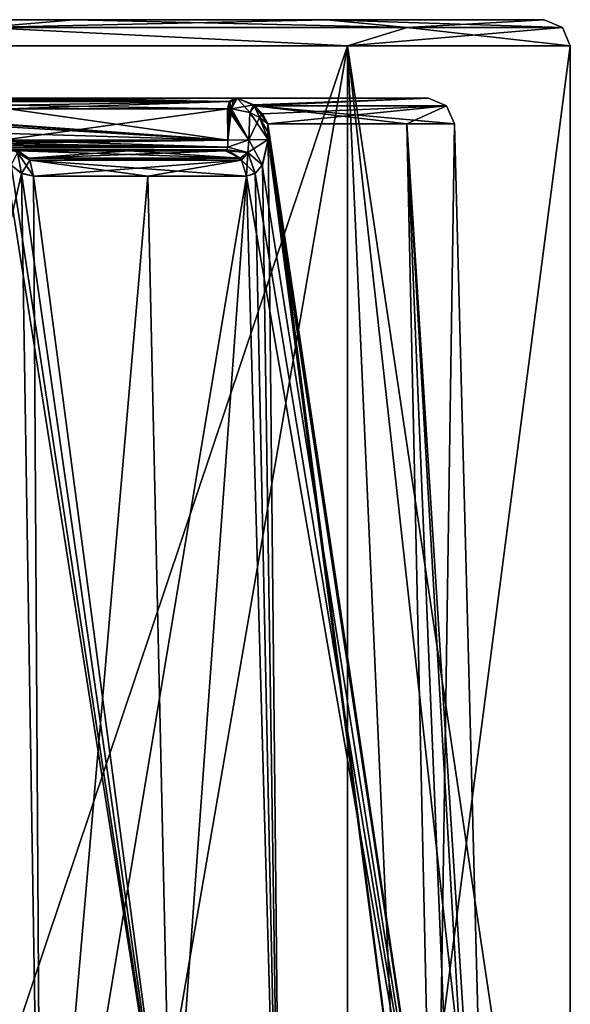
# Model space of a CAD drawing. Header units: millimetres. Extents: x -322 to 175, y 0 to 232.
# Tile 65 of 157: x -138 to -128, y 72 to 91. Entities that reach past the tile are written whole.
import ezdxf

# ---------------------------------------------------------------- set-up
doc = ezdxf.new("R2010")
doc.units = ezdxf.units.MM
doc.header["$LTSCALE"] = 65.185185
for name, color, linetype in [('1302', 7, 'CONTINUOUS'), ('1303', 7, 'CONTINUOUS'), ('1305', 7, 'CONTINUOUS'), ('1324', 7, 'CONTINUOUS'), ('1325', 7, 'CONTINUOUS'), ('1356', 7, 'CONTINUOUS'), ('1357', 7, 'CONTINUOUS'), ('1369', 7, 'CONTINUOUS'), ('1371', 7, 'CONTINUOUS'), ('1372', 7, 'CONTINUOUS'), ('1373', 7, 'CONTINUOUS'), ('1385', 7, 'CONTINUOUS'), ('1386', 7, 'CONTINUOUS'), ('1387', 7, 'CONTINUOUS'), ('1388', 7, 'CONTINUOUS'), ('1436', 7, 'CONTINUOUS'), ('1449', 7, 'CONTINUOUS'), ('1450', 7, 'CONTINUOUS'), ('1451', 7, 'CONTINUOUS'), ('1452', 7, 'CONTINUOUS'), ('1453', 7, 'CONTINUOUS'), ('1454', 7, 'CONTINUOUS'), ('1455', 7, 'CONTINUOUS'), ('1456', 7, 'CONTINUOUS'), ('1464', 7, 'CONTINUOUS'), ('1465', 7, 'CONTINUOUS'), ('1466', 7, 'CONTINUOUS'), ('1467', 7, 'CONTINUOUS'), ('1522', 7, 'CONTINUOUS')]:
    doc.layers.add(name, color=color, linetype=linetype)

msp = doc.modelspace()

# ---------------------------------------------------------------- linework, layer by layer
at = {"layer": '1302', "color": 7, "linetype": 'CONTINUOUS', "true_color": 0xe0f2ff}
for points in [[(-167.6, 90.6, -12.779), (-171.75, 90.6), (-132.4, 90.6, -12.779), (-167.6, 90.6, -12.779)], [(-132.4, 90.6, -12.779), (-171.75, 90.6), (-128.25, 90.6), (-132.4, 90.6, -12.779)], [(-128.25, 90.6), (-171.75, 90.6), (-167.6, 90.6, 12.779), (-128.25, 90.6)], [(-162.788, 90.6, -17.594), (-167.6, 90.6, -12.779), (-137.212, 90.6, -17.594), (-162.788, 90.6, -17.594)], [(-137.212, 90.6, -17.594), (-167.6, 90.6, -12.779), (-132.4, 90.6, -12.779), (-137.212, 90.6, -17.594)], [(-132.4, 90.6, 12.779), (-128.25, 90.6), (-167.6, 90.6, 12.779), (-132.4, 90.6, 12.779)], [(-162.788, 90.6, 17.594), (-132.4, 90.6, 12.779), (-167.6, 90.6, 12.779), (-162.788, 90.6, 17.594)], [(-143.277, 90.6, -20.685), (-162.788, 90.6, -17.594), (-137.212, 90.6, -17.594), (-143.277, 90.6, -20.685)], [(-137.212, 90.6, 17.594), (-132.4, 90.6, 12.779), (-162.788, 90.6, 17.594), (-137.212, 90.6, 17.594)], [(-156.723, 90.6, 20.685), (-137.212, 90.6, 17.594), (-162.788, 90.6, 17.594), (-156.723, 90.6, 20.685)], [(-143.277, 90.6, 20.685), (-137.212, 90.6, 17.594), (-156.723, 90.6, 20.685), (-143.277, 90.6, 20.685)]]:
    msp.add_3dface(points, dxfattribs=at)
at = {"layer": '1303', "color": 7, "linetype": 'CONTINUOUS', "true_color": 0xe0f2ff}
for points in [[(-143.125, 61.6, 21.161), (-136.922, 61.6, 18.001), (-143.124, 90.1, 21.161), (-143.125, 61.6, 21.161)], [(-143.124, 90.1, 21.161), (-136.922, 61.6, 18.001), (-131.999, 90.1, 13.078), (-143.124, 90.1, 21.161)], [(-136.922, 61.6, 18.001), (-131.999, 61.6, 13.078), (-131.999, 90.1, 13.078), (-136.922, 61.6, 18.001)], [(-127.75, 61.6), (-127.75, 90.1), (-131.999, 90.1, 13.078), (-127.75, 61.6)], [(-128.839, 61.6, 6.876), (-127.75, 61.6), (-131.999, 90.1, 13.078), (-128.839, 61.6, 6.876)], [(-131.999, 61.6, 13.078), (-128.839, 61.6, 6.876), (-131.999, 90.1, 13.078), (-131.999, 61.6, 13.078)]]:
    msp.add_3dface(points, dxfattribs=at)
at = {"layer": '1305', "color": 7, "linetype": 'CONTINUOUS', "true_color": 0xe0f2ff}
for points in [[(-131.999, 90.1, -13.078), (-139.195, 68.679, -19.45), (-143.124, 90.1, -21.161), (-131.999, 90.1, -13.078)], [(-130.92, 65.766, -11.446), (-139.195, 68.679, -19.45), (-131.999, 90.1, -13.078), (-130.92, 65.766, -11.446)], [(-127.75, 90.1), (-130.92, 65.766, -11.446), (-131.999, 90.1, -13.078), (-127.75, 90.1)], [(-127.75, 90.1), (-127.75, 61.6), (-130.92, 65.766, -11.446), (-127.75, 90.1)]]:
    msp.add_3dface(points, dxfattribs=at)
at = {"layer": '1324', "color": 7, "linetype": 'CONTINUOUS', "true_color": 0xe0f2ff}
for points in [[(-130.868, 88.613, 5.974), (-130.328, 64.099, 6.392), (-133.519, 88.613, 11.405), (-130.868, 88.613, 5.974)], [(-133.519, 88.613, 11.405), (-130.328, 64.099, 6.392), (-133.516, 88.463, 11.408), (-133.519, 88.613, 11.405)], [(-129.957, 88.613), (-130.328, 64.099, 6.392), (-130.868, 88.613, 5.974), (-129.957, 88.613)], [(-129.315, 64.099), (-130.328, 64.099, 6.392), (-129.957, 88.613), (-129.315, 64.099)], [(-133.513, 88.313, 11.411), (-133.266, 64.099, 12.158), (-133.622, 87.826, 11.588), (-133.513, 88.313, 11.411)], [(-133.516, 88.463, 11.408), (-130.328, 64.099, 6.392), (-133.513, 88.313, 11.411), (-133.516, 88.463, 11.408)], [(-130.328, 64.099, 6.392), (-133.266, 64.099, 12.158), (-133.513, 88.313, 11.411), (-130.328, 64.099, 6.392)], [(-138.213, 87.668, 16.241), (-143.608, 64.099, 19.672), (-138.41, 87.824, 16.377), (-138.213, 87.668, 16.241)], [(-133.622, 87.826, 11.588), (-133.266, 64.099, 12.158), (-133.758, 87.669, 11.785), (-133.622, 87.826, 11.588)], [(-137.842, 64.099, 16.734), (-143.608, 64.099, 19.672), (-138.213, 87.668, 16.241), (-137.842, 64.099, 16.734)], [(-137.986, 87.613, 16.075), (-137.842, 64.099, 16.734), (-138.213, 87.668, 16.241), (-137.986, 87.613, 16.075)], [(-135.809, 87.613, 14.191), (-137.842, 64.099, 16.734), (-137.986, 87.613, 16.075), (-135.809, 87.613, 14.191)], [(-133.266, 64.099, 12.158), (-137.842, 64.099, 16.734), (-133.925, 87.613, 12.014), (-133.266, 64.099, 12.158)], [(-133.925, 87.613, 12.014), (-137.842, 64.099, 16.734), (-135.809, 87.613, 14.191), (-133.925, 87.613, 12.014)], [(-133.758, 87.669, 11.785), (-133.266, 64.099, 12.158), (-133.925, 87.613, 12.014), (-133.758, 87.669, 11.785)]]:
    msp.add_3dface(points, dxfattribs=at)
at = {"layer": '1325', "color": 7, "linetype": 'CONTINUOUS', "true_color": 0xe0f2ff}
for points in [[(-133.516, 88.463, -11.408), (-129.859, 64.099, -4.71), (-133.519, 88.613, -11.405), (-133.516, 88.463, -11.408)], [(-133.519, 88.613, -11.405), (-129.859, 64.099, -4.71), (-130.868, 88.613, -5.974), (-133.519, 88.613, -11.405)], [(-129.315, 64.099), (-129.957, 88.613), (-130.868, 88.613, -5.974), (-129.315, 64.099)], [(-129.452, 64.099, -2.371), (-129.315, 64.099), (-130.868, 88.613, -5.974), (-129.452, 64.099, -2.371)], [(-129.859, 64.099, -4.71), (-129.452, 64.099, -2.371), (-130.868, 88.613, -5.974), (-129.859, 64.099, -4.71)], [(-144.714, 69.795, -19.843), (-135.361, 67.775, -14.477), (-138.589, 88.313, -16.487), (-144.714, 69.795, -19.843)], [(-138.589, 88.313, -16.487), (-135.361, 67.775, -14.477), (-138.412, 87.826, -16.378), (-138.589, 88.313, -16.487)], [(-133.623, 87.824, -11.59), (-129.859, 64.099, -4.71), (-133.513, 88.313, -11.411), (-133.623, 87.824, -11.59)], [(-133.513, 88.313, -11.411), (-129.859, 64.099, -4.71), (-133.516, 88.463, -11.408), (-133.513, 88.313, -11.411)], [(-138.412, 87.826, -16.378), (-135.361, 67.775, -14.477), (-138.215, 87.669, -16.242), (-138.412, 87.826, -16.378)], [(-133.759, 87.668, -11.787), (-129.859, 64.099, -4.71), (-133.623, 87.824, -11.59), (-133.759, 87.668, -11.787)], [(-138.215, 87.669, -16.242), (-135.361, 67.775, -14.477), (-137.986, 87.613, -16.075), (-138.215, 87.669, -16.242)], [(-137.986, 87.613, -16.075), (-135.361, 67.775, -14.477), (-135.809, 87.613, -14.191), (-137.986, 87.613, -16.075)], [(-135.809, 87.613, -14.191), (-135.361, 67.775, -14.477), (-133.925, 87.613, -12.014), (-135.809, 87.613, -14.191)], [(-135.361, 67.775, -14.477), (-129.859, 64.099, -4.71), (-133.925, 87.613, -12.014), (-135.361, 67.775, -14.477)], [(-133.925, 87.613, -12.014), (-129.859, 64.099, -4.71), (-133.759, 87.668, -11.787), (-133.925, 87.613, -12.014)]]:
    msp.add_3dface(points, dxfattribs=at)
at = {"layer": '1356', "color": 7, "linetype": 'CONTINUOUS', "true_color": 0xe0f2ff}
for points in [[(-137.212, 90.6, 17.594), (-143.277, 90.6, 20.685), (-138.948, 90.454, 19.142), (-137.212, 90.6, 17.594)], [(-137.212, 90.6, 17.594), (-138.948, 90.454, 19.142), (-130.858, 90.454, 11.052), (-137.212, 90.6, 17.594)], [(-132.4, 90.6, 12.779), (-137.212, 90.6, 17.594), (-130.858, 90.454, 11.052), (-132.4, 90.6, 12.779)], [(-128.25, 90.6), (-132.4, 90.6, 12.779), (-127.896, 90.454), (-128.25, 90.6)], [(-132.4, 90.6, 12.779), (-130.858, 90.454, 11.052), (-127.896, 90.454), (-132.4, 90.6, 12.779)], [(-143.124, 90.1, 21.161), (-131.999, 90.1, 13.078), (-138.948, 90.454, 19.142), (-143.124, 90.1, 21.161)], [(-138.948, 90.454, 19.142), (-131.999, 90.1, 13.078), (-130.858, 90.454, 11.052), (-138.948, 90.454, 19.142)], [(-131.999, 90.1, 13.078), (-127.75, 90.1), (-130.858, 90.454, 11.052), (-131.999, 90.1, 13.078)], [(-130.858, 90.454, 11.052), (-127.75, 90.1), (-127.896, 90.454), (-130.858, 90.454, 11.052)]]:
    msp.add_3dface(points, dxfattribs=at)
at = {"layer": '1357', "color": 7, "linetype": 'CONTINUOUS', "true_color": 0xe0f2ff}
for points in [[(-143.277, 90.6, -20.685), (-137.212, 90.6, -17.594), (-138.948, 90.454, -19.142), (-143.277, 90.6, -20.685)], [(-137.212, 90.6, -17.594), (-132.4, 90.6, -12.779), (-138.948, 90.454, -19.142), (-137.212, 90.6, -17.594)], [(-132.4, 90.6, -12.779), (-130.858, 90.454, -11.052), (-138.948, 90.454, -19.142), (-132.4, 90.6, -12.779)], [(-132.4, 90.6, -12.779), (-128.25, 90.6), (-130.858, 90.454, -11.052), (-132.4, 90.6, -12.779)], [(-128.25, 90.6), (-127.896, 90.454), (-130.858, 90.454, -11.052), (-128.25, 90.6)], [(-131.999, 90.1, -13.078), (-143.124, 90.1, -21.161), (-138.948, 90.454, -19.142), (-131.999, 90.1, -13.078)], [(-130.858, 90.454, -11.052), (-131.999, 90.1, -13.078), (-138.948, 90.454, -19.142), (-130.858, 90.454, -11.052)], [(-127.75, 90.1), (-131.999, 90.1, -13.078), (-127.896, 90.454), (-127.75, 90.1)], [(-127.896, 90.454), (-131.999, 90.1, -13.078), (-130.858, 90.454, -11.052), (-127.896, 90.454)]]:
    msp.add_3dface(points, dxfattribs=at)
at = {"layer": '1369', "color": 7, "linetype": 'CONTINUOUS', "true_color": 0xe0f2ff}
for points in [[(-141.592, 88.1, 12.368), (-144.899, 88.1, 9.061), (-134.325, 88.1, 11.715), (-141.592, 88.1, 12.368)], [(-134.325, 88.1, 11.715), (-144.899, 88.1, 9.061), (-144.809, 88.1, 8.773), (-134.325, 88.1, 11.715)], [(-144.778, 88.1, 8.472), (-134.325, 88.1, 11.715), (-144.809, 88.1, 8.773), (-144.778, 88.1, 8.472)], [(-144.632, 88.1, 7.618), (-134.325, 88.1, 11.715), (-144.778, 88.1, 7.971), (-144.632, 88.1, 7.618)], [(-144.778, 88.1, 7.971), (-134.325, 88.1, 11.715), (-144.778, 88.1, 8.472), (-144.778, 88.1, 7.971)], [(-138.427, 88.1, 7.613), (-134.325, 88.1, 11.715), (-144.632, 88.1, 7.618), (-138.427, 88.1, 7.613)], [(-138.285, 88.1, 15.675), (-141.592, 88.1, 12.368), (-136.163, 88.1, 13.837), (-138.285, 88.1, 15.675)], [(-136.163, 88.1, 13.837), (-141.592, 88.1, 12.368), (-134.325, 88.1, 11.715), (-136.163, 88.1, 13.837)]]:
    msp.add_3dface(points, dxfattribs=at)
at = {"layer": '1371', "color": 7, "linetype": 'CONTINUOUS', "true_color": 0xe0f2ff}
for points in [[(-134.278, 88.3, 11.48), (-138.571, 88.3, 7.187), (-134.289, 88.9, 11.468), (-134.278, 88.3, 11.48)], [(-134.289, 88.9, 11.468), (-138.571, 88.3, 7.187), (-138.466, 88.9, 7.291), (-134.289, 88.9, 11.468)]]:
    msp.add_3dface(points, dxfattribs=at)
at = {"layer": '1372', "color": 7, "linetype": 'CONTINUOUS', "true_color": 0xe0f2ff}
for points in [[(-134.325, 88.1, -11.715), (-138.427, 88.1, -7.613), (-136.163, 88.1, -13.837), (-134.325, 88.1, -11.715)], [(-136.163, 88.1, -13.837), (-138.427, 88.1, -7.613), (-138.285, 88.1, -15.675), (-136.163, 88.1, -13.837)]]:
    msp.add_3dface(points, dxfattribs=at)
at = {"layer": '1373', "color": 7, "linetype": 'CONTINUOUS', "true_color": 0xe0f2ff}
for points in [[(-142.759, 88.877, -2.998), (-142.85, 88.818, -2.907), (-134.278, 88.3, -11.48), (-142.759, 88.877, -2.998)], [(-142.643, 88.9, -3.114), (-142.759, 88.877, -2.998), (-134.278, 88.3, -11.48), (-142.643, 88.9, -3.114)], [(-138.466, 88.9, -7.291), (-142.643, 88.9, -3.114), (-134.278, 88.3, -11.48), (-138.466, 88.9, -7.291)], [(-134.289, 88.9, -11.468), (-138.466, 88.9, -7.291), (-134.278, 88.3, -11.48), (-134.289, 88.9, -11.468)], [(-134.278, 88.3, -11.48), (-142.85, 88.818, -2.907), (-142.857, 88.559, -2.9), (-134.278, 88.3, -11.48)], [(-142.864, 88.3, -2.894), (-134.278, 88.3, -11.48), (-142.857, 88.559, -2.9), (-142.864, 88.3, -2.894)]]:
    msp.add_3dface(points, dxfattribs=at)
at = {"layer": '1385', "color": 7, "linetype": 'CONTINUOUS', "true_color": 0xe0f2ff}
for points in [[(-134.278, 88.3, -11.48), (-142.864, 88.3, -2.894), (-142.853, 88.239, -2.918), (-134.278, 88.3, -11.48)], [(-142.803, 88.179, -3.011), (-134.278, 88.3, -11.48), (-142.853, 88.239, -2.918), (-142.803, 88.179, -3.011)], [(-134.283, 88.165, -11.549), (-134.278, 88.3, -11.48), (-142.803, 88.179, -3.011), (-134.283, 88.165, -11.549)], [(-142.705, 88.128, -3.192), (-134.283, 88.165, -11.549), (-142.803, 88.179, -3.011), (-142.705, 88.128, -3.192)], [(-134.299, 88.117, -11.626), (-134.283, 88.165, -11.549), (-142.705, 88.128, -3.192), (-134.299, 88.117, -11.626)], [(-142.528, 88.1, -3.512), (-134.299, 88.117, -11.626), (-142.705, 88.128, -3.192), (-142.528, 88.1, -3.512)], [(-142.528, 88.1, -3.512), (-138.427, 88.1, -7.613), (-134.299, 88.117, -11.626), (-142.528, 88.1, -3.512)], [(-138.427, 88.1, -7.613), (-134.325, 88.1, -11.715), (-134.299, 88.117, -11.626), (-138.427, 88.1, -7.613)]]:
    msp.add_3dface(points, dxfattribs=at)
at = {"layer": '1386', "color": 7, "linetype": 'CONTINUOUS', "true_color": 0xe0f2ff}
for points in [[(-138.325, 89.1, -7.15), (-142.602, 89.041, -3.072), (-134.147, 89.1, -11.327), (-138.325, 89.1, -7.15)], [(-134.147, 89.1, -11.327), (-142.602, 89.041, -3.072), (-134.247, 89.041, -11.427), (-134.147, 89.1, -11.327)], [(-142.643, 88.9, -3.114), (-138.466, 88.9, -7.291), (-134.247, 89.041, -11.427), (-142.643, 88.9, -3.114)], [(-142.602, 89.041, -3.072), (-142.643, 88.9, -3.114), (-134.247, 89.041, -11.427), (-142.602, 89.041, -3.072)], [(-138.466, 88.9, -7.291), (-134.289, 88.9, -11.468), (-134.247, 89.041, -11.427), (-138.466, 88.9, -7.291)]]:
    msp.add_3dface(points, dxfattribs=at)
at = {"layer": '1387', "color": 7, "linetype": 'CONTINUOUS', "true_color": 0xe0f2ff}
for points in [[(-142.502, 89.1, 2.972), (-134.247, 89.041, 11.427), (-142.602, 89.041, 3.072), (-142.502, 89.1, 2.972)], [(-138.325, 89.1, 7.15), (-134.247, 89.041, 11.427), (-142.502, 89.1, 2.972), (-138.325, 89.1, 7.15)], [(-134.147, 89.1, 11.327), (-134.247, 89.041, 11.427), (-138.325, 89.1, 7.15), (-134.147, 89.1, 11.327)], [(-134.289, 88.9, 11.468), (-138.466, 88.9, 7.291), (-142.602, 89.041, 3.072), (-134.289, 88.9, 11.468)], [(-134.247, 89.041, 11.427), (-134.289, 88.9, 11.468), (-142.602, 89.041, 3.072), (-134.247, 89.041, 11.427)]]:
    msp.add_3dface(points, dxfattribs=at)
at = {"layer": '1388', "color": 7, "linetype": 'CONTINUOUS', "true_color": 0xe0f2ff}
for points in [[(-142.864, 88.3, 2.894), (-138.571, 88.3, 7.187), (-134.283, 88.165, 11.549), (-142.864, 88.3, 2.894)], [(-142.864, 88.3, 2.894), (-134.283, 88.165, 11.549), (-142.853, 88.24, 2.918), (-142.864, 88.3, 2.894)], [(-142.853, 88.24, 2.918), (-134.283, 88.165, 11.549), (-142.804, 88.18, 3.011), (-142.853, 88.24, 2.918)], [(-142.804, 88.18, 3.011), (-134.283, 88.165, 11.549), (-142.705, 88.128, 3.191), (-142.804, 88.18, 3.011)], [(-134.283, 88.165, 11.549), (-134.299, 88.117, 11.626), (-142.705, 88.128, 3.191), (-134.283, 88.165, 11.549)], [(-134.325, 88.1, 11.715), (-138.427, 88.1, 7.613), (-142.705, 88.128, 3.191), (-134.325, 88.1, 11.715)], [(-134.299, 88.117, 11.626), (-134.325, 88.1, 11.715), (-142.705, 88.128, 3.191), (-134.299, 88.117, 11.626)], [(-138.571, 88.3, 7.187), (-134.278, 88.3, 11.48), (-134.283, 88.165, 11.549), (-138.571, 88.3, 7.187)]]:
    msp.add_3dface(points, dxfattribs=at)
at = {"layer": '1436', "color": 7, "linetype": 'CONTINUOUS', "true_color": 0xe0f2ff}
for points in [[(-133.783, 88.974, -11.49), (-133.765, 88.959, -11.492), (-134.101, 89.1, -11.365), (-133.783, 88.974, -11.49)], [(-134.101, 89.1, -11.365), (-133.765, 88.959, -11.492), (-130.457, 89.1, 0), (-134.101, 89.1, -11.365)], [(-134.101, 89.1, 11.365), (-130.457, 89.1, 0), (-133.783, 88.974, 11.49), (-134.101, 89.1, 11.365)], [(-130.457, 89.1, 0), (-133.765, 88.959, 11.492), (-133.783, 88.974, 11.49), (-130.457, 89.1, 0)], [(-133.765, 88.959, -11.492), (-130.108, 88.958, 0), (-130.457, 89.1, 0), (-133.765, 88.959, -11.492)], [(-130.108, 88.958, 0), (-133.765, 88.959, 11.492), (-130.457, 89.1, 0), (-130.108, 88.958, 0)], [(-130.868, 88.613, -5.974), (-129.957, 88.613), (-133.765, 88.959, -11.492), (-130.868, 88.613, -5.974)], [(-133.765, 88.959, -11.492), (-129.957, 88.613), (-130.108, 88.958, 0), (-133.765, 88.959, -11.492)], [(-133.519, 88.613, -11.405), (-130.868, 88.613, -5.974), (-133.765, 88.959, -11.492), (-133.519, 88.613, -11.405)], [(-133.621, 88.805, -11.476), (-133.519, 88.613, -11.405), (-133.765, 88.959, -11.492), (-133.621, 88.805, -11.476)], [(-133.765, 88.959, 11.492), (-130.108, 88.958, 0), (-133.621, 88.805, 11.476), (-133.765, 88.959, 11.492)], [(-130.108, 88.958, 0), (-133.519, 88.613, 11.405), (-133.621, 88.805, 11.476), (-130.108, 88.958, 0)], [(-130.868, 88.613, 5.974), (-133.519, 88.613, 11.405), (-130.108, 88.958, 0), (-130.868, 88.613, 5.974)], [(-129.957, 88.613), (-130.868, 88.613, 5.974), (-130.108, 88.958, 0), (-129.957, 88.613)]]:
    msp.add_3dface(points, dxfattribs=at)
at = {"layer": '1449', "color": 7, "linetype": 'CONTINUOUS', "true_color": 0xe0f2ff}
for points in [[(-138.412, 87.826, -16.378), (-138.215, 87.669, -16.242), (-138.29, 88.067, -16.1), (-138.412, 87.826, -16.378)], [(-138.285, 88.1, -15.675), (-138.374, 88.117, -15.701), (-138.076, 87.958, -15.954), (-138.285, 88.1, -15.675)], [(-138.374, 88.117, -15.701), (-138.29, 88.067, -16.1), (-138.055, 87.92, -15.982), (-138.374, 88.117, -15.701)], [(-138.374, 88.117, -15.701), (-138.055, 87.92, -15.982), (-138.076, 87.958, -15.954), (-138.374, 88.117, -15.701)], [(-138.215, 87.669, -16.242), (-137.986, 87.613, -16.075), (-138.29, 88.067, -16.1), (-138.215, 87.669, -16.242)], [(-138.29, 88.067, -16.1), (-137.986, 87.613, -16.075), (-138.055, 87.92, -15.982), (-138.29, 88.067, -16.1)]]:
    msp.add_3dface(points, dxfattribs=at)
at = {"layer": '1450', "color": 7, "linetype": 'CONTINUOUS', "true_color": 0xe0f2ff}
for points in [[(-136.163, 88.1, -13.837), (-138.285, 88.1, -15.675), (-138.076, 87.958, -15.954), (-136.163, 88.1, -13.837)], [(-134.325, 88.1, -11.715), (-136.163, 88.1, -13.837), (-138.076, 87.958, -15.954), (-134.325, 88.1, -11.715)], [(-134.325, 88.1, -11.715), (-138.076, 87.958, -15.954), (-134.046, 87.958, -11.924), (-134.325, 88.1, -11.715)], [(-138.076, 87.958, -15.954), (-138.055, 87.92, -15.982), (-134.046, 87.958, -11.924), (-138.076, 87.958, -15.954)], [(-134.046, 87.958, -11.924), (-138.055, 87.92, -15.982), (-134.018, 87.92, -11.945), (-134.046, 87.958, -11.924)], [(-138.055, 87.92, -15.982), (-137.986, 87.613, -16.075), (-134.018, 87.92, -11.945), (-138.055, 87.92, -15.982)], [(-137.986, 87.613, -16.075), (-135.809, 87.613, -14.191), (-134.018, 87.92, -11.945), (-137.986, 87.613, -16.075)], [(-135.809, 87.613, -14.191), (-133.925, 87.613, -12.014), (-134.018, 87.92, -11.945), (-135.809, 87.613, -14.191)]]:
    msp.add_3dface(points, dxfattribs=at)
at = {"layer": '1451', "color": 7, "linetype": 'CONTINUOUS', "true_color": 0xe0f2ff}
for points in [[(-134.278, 88.3, -11.48), (-134.283, 88.165, -11.549), (-133.879, 88.31, -11.624), (-134.278, 88.3, -11.48)], [(-134.283, 88.165, -11.549), (-133.9, 88.067, -11.71), (-133.879, 88.31, -11.624), (-134.283, 88.165, -11.549)], [(-133.623, 87.824, -11.59), (-133.513, 88.313, -11.411), (-133.9, 88.067, -11.71), (-133.623, 87.824, -11.59)], [(-133.9, 88.067, -11.71), (-133.513, 88.313, -11.411), (-133.879, 88.31, -11.624), (-133.9, 88.067, -11.71)], [(-134.283, 88.165, -11.549), (-134.299, 88.117, -11.626), (-133.9, 88.067, -11.71), (-134.283, 88.165, -11.549)], [(-134.299, 88.117, -11.626), (-134.325, 88.1, -11.715), (-133.9, 88.067, -11.71), (-134.299, 88.117, -11.626)], [(-134.325, 88.1, -11.715), (-134.046, 87.958, -11.924), (-133.9, 88.067, -11.71), (-134.325, 88.1, -11.715)], [(-134.046, 87.958, -11.924), (-134.018, 87.92, -11.945), (-133.9, 88.067, -11.71), (-134.046, 87.958, -11.924)], [(-134.018, 87.92, -11.945), (-133.759, 87.668, -11.787), (-133.9, 88.067, -11.71), (-134.018, 87.92, -11.945)], [(-133.759, 87.668, -11.787), (-133.623, 87.824, -11.59), (-133.9, 88.067, -11.71), (-133.759, 87.668, -11.787)], [(-133.925, 87.613, -12.014), (-133.759, 87.668, -11.787), (-134.018, 87.92, -11.945), (-133.925, 87.613, -12.014)]]:
    msp.add_3dface(points, dxfattribs=at)
at = {"layer": '1452', "color": 7, "linetype": 'CONTINUOUS', "true_color": 0xe0f2ff}
for points in [[(-134.289, 88.9, -11.468), (-133.879, 88.31, -11.624), (-134.252, 88.901, -11.502), (-134.289, 88.9, -11.468)], [(-134.289, 88.9, -11.468), (-134.278, 88.3, -11.48), (-133.879, 88.31, -11.624), (-134.289, 88.9, -11.468)], [(-134.252, 88.901, -11.502), (-133.879, 88.31, -11.624), (-134.212, 88.901, -11.531), (-134.252, 88.901, -11.502)], [(-134.212, 88.901, -11.531), (-133.879, 88.31, -11.624), (-133.864, 88.829, -11.612), (-134.212, 88.901, -11.531)], [(-133.879, 88.31, -11.624), (-133.513, 88.313, -11.411), (-133.864, 88.829, -11.612), (-133.879, 88.31, -11.624)], [(-133.864, 88.829, -11.612), (-133.513, 88.313, -11.411), (-133.674, 88.734, -11.546), (-133.864, 88.829, -11.612)], [(-133.513, 88.313, -11.411), (-133.516, 88.463, -11.408), (-133.674, 88.734, -11.546), (-133.513, 88.313, -11.411)], [(-133.516, 88.463, -11.408), (-133.519, 88.613, -11.405), (-133.674, 88.734, -11.546), (-133.516, 88.463, -11.408)]]:
    msp.add_3dface(points, dxfattribs=at)
at = {"layer": '1453', "color": 7, "linetype": 'CONTINUOUS', "true_color": 0xe0f2ff}
for points in [[(-134.278, 88.3, 11.48), (-134.289, 88.9, 11.468), (-134.252, 88.901, 11.502), (-134.278, 88.3, 11.48)], [(-133.879, 88.31, 11.624), (-134.278, 88.3, 11.48), (-134.212, 88.901, 11.531), (-133.879, 88.31, 11.624)], [(-134.212, 88.901, 11.531), (-134.278, 88.3, 11.48), (-134.252, 88.901, 11.502), (-134.212, 88.901, 11.531)], [(-133.864, 88.829, 11.611), (-133.879, 88.31, 11.624), (-134.212, 88.901, 11.531), (-133.864, 88.829, 11.611)], [(-133.674, 88.734, 11.546), (-133.879, 88.31, 11.624), (-133.864, 88.829, 11.611), (-133.674, 88.734, 11.546)], [(-133.513, 88.313, 11.411), (-133.879, 88.31, 11.624), (-133.674, 88.734, 11.546), (-133.513, 88.313, 11.411)], [(-133.519, 88.613, 11.405), (-133.516, 88.463, 11.408), (-133.674, 88.734, 11.546), (-133.519, 88.613, 11.405)], [(-133.516, 88.463, 11.408), (-133.513, 88.313, 11.411), (-133.674, 88.734, 11.546), (-133.516, 88.463, 11.408)]]:
    msp.add_3dface(points, dxfattribs=at)
at = {"layer": '1454', "color": 7, "linetype": 'CONTINUOUS', "true_color": 0xe0f2ff}
for points in [[(-134.283, 88.165, 11.549), (-134.278, 88.3, 11.48), (-133.879, 88.31, 11.624), (-134.283, 88.165, 11.549)], [(-134.283, 88.165, 11.549), (-133.879, 88.31, 11.624), (-133.9, 88.067, 11.71), (-134.283, 88.165, 11.549)], [(-133.879, 88.31, 11.624), (-133.622, 87.826, 11.588), (-133.9, 88.067, 11.71), (-133.879, 88.31, 11.624)], [(-133.513, 88.313, 11.411), (-133.622, 87.826, 11.588), (-133.879, 88.31, 11.624), (-133.513, 88.313, 11.411)], [(-134.299, 88.117, 11.626), (-134.283, 88.165, 11.549), (-133.9, 88.067, 11.71), (-134.299, 88.117, 11.626)], [(-134.325, 88.1, 11.715), (-134.299, 88.117, 11.626), (-134.046, 87.958, 11.924), (-134.325, 88.1, 11.715)], [(-134.299, 88.117, 11.626), (-133.9, 88.067, 11.71), (-134.018, 87.92, 11.945), (-134.299, 88.117, 11.626)], [(-134.299, 88.117, 11.626), (-134.018, 87.92, 11.945), (-134.046, 87.958, 11.924), (-134.299, 88.117, 11.626)], [(-133.9, 88.067, 11.71), (-133.925, 87.613, 12.014), (-134.018, 87.92, 11.945), (-133.9, 88.067, 11.71)], [(-133.758, 87.669, 11.785), (-133.925, 87.613, 12.014), (-133.9, 88.067, 11.71), (-133.758, 87.669, 11.785)], [(-133.622, 87.826, 11.588), (-133.758, 87.669, 11.785), (-133.9, 88.067, 11.71), (-133.622, 87.826, 11.588)]]:
    msp.add_3dface(points, dxfattribs=at)
at = {"layer": '1455', "color": 7, "linetype": 'CONTINUOUS', "true_color": 0xe0f2ff}
for points in [[(-138.285, 88.1, 15.675), (-136.163, 88.1, 13.837), (-134.046, 87.958, 11.924), (-138.285, 88.1, 15.675)], [(-138.285, 88.1, 15.675), (-134.046, 87.958, 11.924), (-138.076, 87.958, 15.954), (-138.285, 88.1, 15.675)], [(-134.046, 87.958, 11.924), (-134.018, 87.92, 11.945), (-138.076, 87.958, 15.954), (-134.046, 87.958, 11.924)], [(-138.076, 87.958, 15.954), (-134.018, 87.92, 11.945), (-138.055, 87.92, 15.982), (-138.076, 87.958, 15.954)], [(-136.163, 88.1, 13.837), (-134.325, 88.1, 11.715), (-134.046, 87.958, 11.924), (-136.163, 88.1, 13.837)], [(-133.925, 87.613, 12.014), (-135.809, 87.613, 14.191), (-138.055, 87.92, 15.982), (-133.925, 87.613, 12.014)], [(-134.018, 87.92, 11.945), (-133.925, 87.613, 12.014), (-138.055, 87.92, 15.982), (-134.018, 87.92, 11.945)], [(-135.809, 87.613, 14.191), (-137.986, 87.613, 16.075), (-138.055, 87.92, 15.982), (-135.809, 87.613, 14.191)]]:
    msp.add_3dface(points, dxfattribs=at)
at = {"layer": '1456', "color": 7, "linetype": 'CONTINUOUS', "true_color": 0xe0f2ff}
for points in [[(-138.213, 87.668, 16.241), (-138.41, 87.824, 16.377), (-138.29, 88.067, 16.1), (-138.213, 87.668, 16.241)], [(-138.285, 88.1, 15.675), (-138.076, 87.958, 15.954), (-138.29, 88.067, 16.1), (-138.285, 88.1, 15.675)], [(-138.055, 87.92, 15.982), (-138.213, 87.668, 16.241), (-138.29, 88.067, 16.1), (-138.055, 87.92, 15.982)], [(-138.076, 87.958, 15.954), (-138.055, 87.92, 15.982), (-138.29, 88.067, 16.1), (-138.076, 87.958, 15.954)], [(-137.986, 87.613, 16.075), (-138.213, 87.668, 16.241), (-138.055, 87.92, 15.982), (-137.986, 87.613, 16.075)]]:
    msp.add_3dface(points, dxfattribs=at)
at = {"layer": '1464', "color": 7, "linetype": 'CONTINUOUS', "true_color": 0xe0f2ff}
for points in [[(-134.101, 89.1, 11.365), (-133.783, 88.974, 11.49), (-134.212, 88.901, 11.531), (-134.101, 89.1, 11.365)], [(-134.101, 89.1, 11.365), (-134.212, 88.901, 11.531), (-134.18, 89.042, 11.482), (-134.101, 89.1, 11.365)], [(-133.783, 88.974, 11.49), (-133.864, 88.829, 11.611), (-134.212, 88.901, 11.531), (-133.783, 88.974, 11.49)], [(-133.783, 88.974, 11.49), (-133.765, 88.959, 11.492), (-133.864, 88.829, 11.611), (-133.783, 88.974, 11.49)], [(-133.765, 88.959, 11.492), (-133.674, 88.734, 11.546), (-133.864, 88.829, 11.611), (-133.765, 88.959, 11.492)], [(-133.765, 88.959, 11.492), (-133.621, 88.805, 11.476), (-133.674, 88.734, 11.546), (-133.765, 88.959, 11.492)], [(-133.621, 88.805, 11.476), (-133.519, 88.613, 11.405), (-133.674, 88.734, 11.546), (-133.621, 88.805, 11.476)]]:
    msp.add_3dface(points, dxfattribs=at)
at = {"layer": '1465', "color": 7, "linetype": 'CONTINUOUS', "true_color": 0xe0f2ff}
for points in [[(-134.247, 89.041, 11.427), (-134.147, 89.1, 11.327), (-134.18, 89.042, 11.482), (-134.247, 89.041, 11.427)], [(-134.18, 89.042, 11.482), (-134.147, 89.1, 11.327), (-134.125, 89.1, 11.347), (-134.18, 89.042, 11.482)], [(-134.101, 89.1, 11.365), (-134.18, 89.042, 11.482), (-134.125, 89.1, 11.347), (-134.101, 89.1, 11.365)], [(-134.289, 88.9, 11.468), (-134.247, 89.041, 11.427), (-134.252, 88.901, 11.502), (-134.289, 88.9, 11.468)], [(-134.247, 89.041, 11.427), (-134.212, 88.901, 11.531), (-134.252, 88.901, 11.502), (-134.247, 89.041, 11.427)], [(-134.212, 88.901, 11.531), (-134.247, 89.041, 11.427), (-134.18, 89.042, 11.482), (-134.212, 88.901, 11.531)]]:
    msp.add_3dface(points, dxfattribs=at)
at = {"layer": '1466', "color": 7, "linetype": 'CONTINUOUS', "true_color": 0xe0f2ff}
for points in [[(-134.101, 89.1, -11.365), (-134.212, 88.901, -11.531), (-133.864, 88.829, -11.612), (-134.101, 89.1, -11.365)], [(-134.212, 88.901, -11.531), (-134.101, 89.1, -11.365), (-134.18, 89.042, -11.482), (-134.212, 88.901, -11.531)], [(-133.783, 88.974, -11.49), (-134.101, 89.1, -11.365), (-133.864, 88.829, -11.612), (-133.783, 88.974, -11.49)], [(-133.783, 88.974, -11.49), (-133.864, 88.829, -11.612), (-133.674, 88.734, -11.546), (-133.783, 88.974, -11.49)], [(-133.765, 88.959, -11.492), (-133.783, 88.974, -11.49), (-133.674, 88.734, -11.546), (-133.765, 88.959, -11.492)], [(-133.621, 88.805, -11.476), (-133.765, 88.959, -11.492), (-133.674, 88.734, -11.546), (-133.621, 88.805, -11.476)], [(-133.519, 88.613, -11.405), (-133.621, 88.805, -11.476), (-133.674, 88.734, -11.546), (-133.519, 88.613, -11.405)]]:
    msp.add_3dface(points, dxfattribs=at)
at = {"layer": '1467', "color": 7, "linetype": 'CONTINUOUS', "true_color": 0xe0f2ff}
for points in [[(-134.147, 89.1, -11.327), (-134.247, 89.041, -11.427), (-134.125, 89.1, -11.347), (-134.147, 89.1, -11.327)], [(-134.101, 89.1, -11.365), (-134.247, 89.041, -11.427), (-134.18, 89.042, -11.482), (-134.101, 89.1, -11.365)], [(-134.247, 89.041, -11.427), (-134.101, 89.1, -11.365), (-134.125, 89.1, -11.347), (-134.247, 89.041, -11.427)], [(-134.247, 89.041, -11.427), (-134.289, 88.9, -11.468), (-134.252, 88.901, -11.502), (-134.247, 89.041, -11.427)], [(-134.247, 89.041, -11.427), (-134.252, 88.901, -11.502), (-134.212, 88.901, -11.531), (-134.247, 89.041, -11.427)], [(-134.247, 89.041, -11.427), (-134.212, 88.901, -11.531), (-134.18, 89.042, -11.482), (-134.247, 89.041, -11.427)]]:
    msp.add_3dface(points, dxfattribs=at)
at = {"layer": '1522', "color": 7, "linetype": 'CONTINUOUS', "true_color": 0xe0f2ff}
for points in [[(-142.502, 89.1, -2.972), (-138.325, 89.1, -7.15), (-130.457, 89.1, 0), (-142.502, 89.1, -2.972)], [(-142.502, 89.1, 0), (-142.502, 89.1, -2.972), (-130.457, 89.1, 0), (-142.502, 89.1, 0)], [(-134.101, 89.1, 11.365), (-138.325, 89.1, 7.15), (-142.502, 89.1, 0), (-134.101, 89.1, 11.365)], [(-142.502, 89.1, 0), (-130.457, 89.1, 0), (-134.101, 89.1, 11.365), (-142.502, 89.1, 0)], [(-138.325, 89.1, -7.15), (-134.147, 89.1, -11.327), (-130.457, 89.1, 0), (-138.325, 89.1, -7.15)], [(-134.147, 89.1, 11.327), (-138.325, 89.1, 7.15), (-134.101, 89.1, 11.365), (-134.147, 89.1, 11.327)], [(-130.457, 89.1, 0), (-134.147, 89.1, -11.327), (-134.125, 89.1, -11.347), (-130.457, 89.1, 0)], [(-134.147, 89.1, 11.327), (-134.101, 89.1, 11.365), (-134.125, 89.1, 11.347), (-134.147, 89.1, 11.327)], [(-134.101, 89.1, -11.365), (-130.457, 89.1, 0), (-134.125, 89.1, -11.347), (-134.101, 89.1, -11.365)]]:
    msp.add_3dface(points, dxfattribs=at)

doc.saveas('drawing.dxf')
